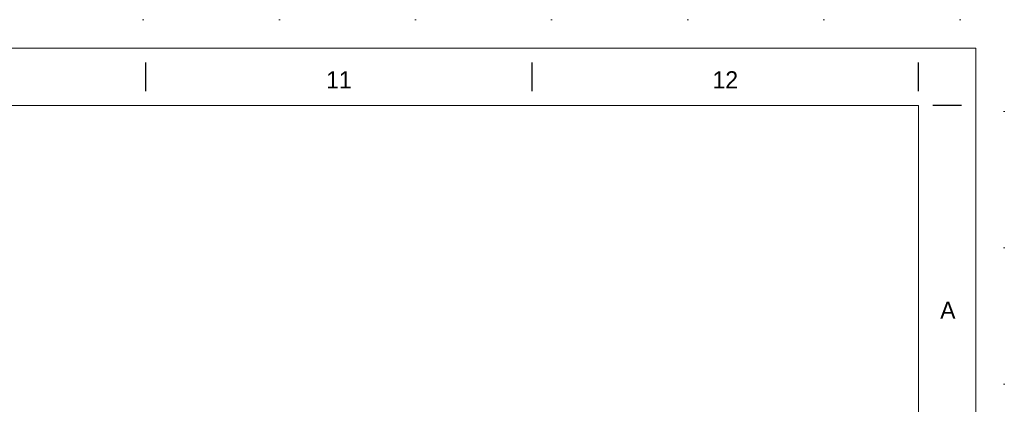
# Model space of a CAD drawing. Header units: millimetres. Extents: x 11264 to 19674, y -752784 to -746844.
# Tile 56 of 56: x 17952 to 19674, y -747516 to -746844. Entities that reach past the tile are written whole.
import ezdxf

# ---------------------------------------------------------------- set-up
doc = ezdxf.new("R2010")
doc.units = ezdxf.units.MM
doc.header["$MEASUREMENT"] = 0
doc.linetypes.add('DGN Style 1', pattern=[238.072395, 0.396127, -237.676268])
doc.styles.add('Style-ENGINEERING', font='ENGINEERING.shx')

# ---------------------------------------------------------------- blocks, each defined once
blk = doc.blocks.new('*U59')
for p, q in [((270.29, 284.53), (270.29, 289.53)), ((337.87, 284.53), (337.87, 289.53)), ((405.45, 284.53), (405.45, 289.53)), ((412.95, 282.03), (407.95, 282.03))]:
    blk.add_line(p, q)
at = {"color": 7, "linetype": 'Continuous', "lineweight": 0, "flags": 128}
blk.add_lwpolyline([(-415.55, 292.03), (415.45, 292.03), (415.45, -291.97), (-415.55, -291.97), (-415.55, 292.03)], close=True, dxfattribs=at)
at = {"color": 7, "linetype": 'Continuous', "lineweight": 13, "flags": 128}
blk.add_lwpolyline([(-405.55, 282.03), (405.45, 282.03), (405.45, -281.97), (-405.55, -281.97), (-405.55, 282.03)], close=True, dxfattribs=at)
at = {"char_height": 3, "attachment_point": 5, "line_spacing_factor": 1.2, "style": 'Style-ENGINEERING'}
for s, insert in [('11', (304.08, 286.53)), ('12', (371.66, 286.53)), ('A', (410.58, 246.28))]:
    blk.add_mtext(s, dxfattribs=dict(at, insert=insert))
blk = doc.blocks.new('*U58')
at = {"color": 7, "linetype": 'DGN Style 1', "lineweight": 0, "flags": 128}
blk.add_lwpolyline([(-4205.01, 2969.95), (4204.99, 2969.95), (4204.99, -2970.05), (-4205.01, -2970.05), (-4205.01, 2969.95)], close=True, dxfattribs=at)
at = {"xscale": 9.999999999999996, "yscale": 9.999999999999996, "zscale": 9.999999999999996}
blk.add_blockref('*U59', (0.46, -0.35), dxfattribs=at)

msp = doc.modelspace()

# ---------------------------------------------------------------- block references
at = {"color": 7, "linetype": 'DGN Style 1', "lineweight": 0}
msp.add_blockref('*U58', (15468.65, -749814.35), dxfattribs=at)

doc.saveas('drawing.dxf')
